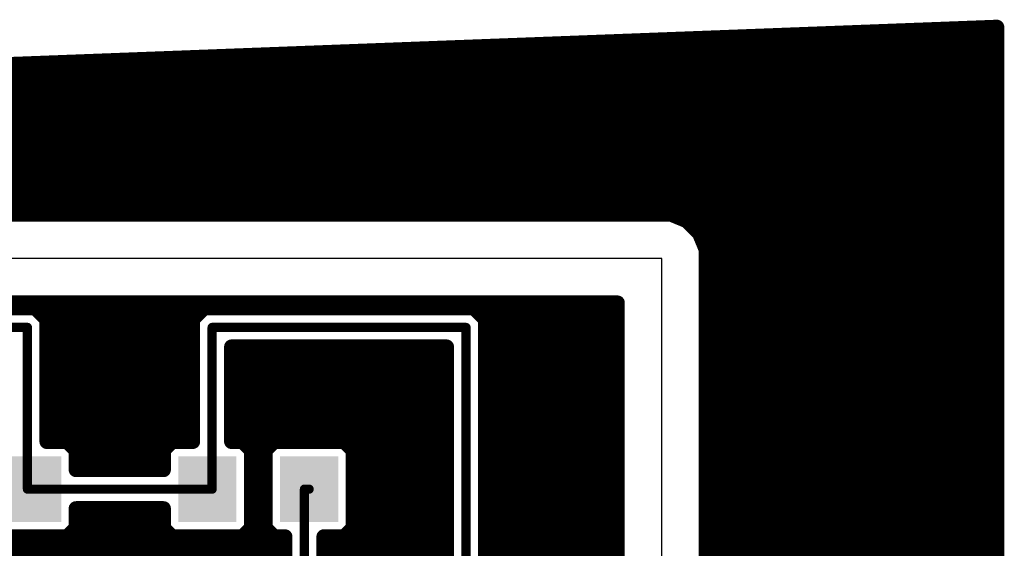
# Model space of a CAD drawing. Extents: x -9.1 to 58.6, y -5.3 to 48.5.
# Tile 17 of 17: x 31.5 to 58.6, y 33.9 to 48.5. Entities that reach past the tile are written whole.
import ezdxf

# ---------------------------------------------------------------- set-up
doc = ezdxf.new("R2010")
doc.units = 0
doc.layers.add('1', color=14, linetype='CONTINUOUS')
doc.layers.add('20', color=178, linetype='CONTINUOUS')

# ---------------------------------------------------------------- blocks, each defined once
blk = doc.blocks.new('RECT')
blk.add_solid([(-0.5, -0.5), (0.5, -0.5), (-0.5, 0.5), (0.5, 0.5)])

msp = doc.modelspace()

# ---------------------------------------------------------------- linework, layer by layer
at = {"layer": '1'}
for points, const_width in [([(-8.89, 45.72), (58.42, 48.26)], 0.4064), ([(58.42, 48.26), (58.42, -5.08)], 0.4064), ([(50.3428, 47.9552), (58.42, 47.9552)], 0.4064), ([(39.5732, 47.5488), (58.42, 47.5488)], 0.4064), ([(28.8036, 47.1424), (58.42, 47.1424)], 0.4064), ([(18.034, 46.736), (58.42, 46.736)], 0.4064), ([(7.2644, 46.3296), (58.42, 46.3296)], 0.4064), ([(-3.5052, 45.9232), (58.42, 45.9232)], 0.4064), ([(-8.89, 45.5168), (58.42, 45.5168)], 0.4064), ([(-8.89, 45.1104), (58.42, 45.1104)], 0.4064), ([(-8.89, 44.704), (58.42, 44.704)], 0.4064), ([(-8.89, 44.2976), (58.42, 44.2976)], 0.4064), ([(-8.89, 43.8912), (58.42, 43.8912)], 0.4064), ([(-8.89, 43.4848), (58.42, 43.4848)], 0.4064), ([(49.4425, 43.1192), (-2.7825, 43.1192)], 0.4064), ([(49.8906, 42.9336), (49.4425, 43.1192)], 0.4064), ([(49.541, 43.0784), (58.42, 43.0784)], 0.4064), ([(50.2336, 42.5906), (49.8906, 42.9336)], 0.4064), ([(50.1522, 42.672), (58.42, 42.672)], 0.4064), ([(50.4192, 42.1425), (50.2336, 42.5906)], 0.4064), ([(50.3682, 42.2656), (58.42, 42.2656)], 0.4064), ([(50.4192, -0.2425), (50.4192, 42.1425)], 0.4064), ([(50.4192, 41.8592), (58.42, 41.8592)], 0.4064), ([(50.4192, 41.4528), (58.42, 41.4528)], 0.4064), ([(50.4192, 41.0464), (58.42, 41.0464)], 0.4064), ([(-1.3208, 40.6808), (47.9808, 40.6808)], 0.4064), ([(-1.3208, 40.64), (47.9808, 40.64)], 0.4064), ([(31.9709, 40.5384), (2.8163, 40.5384)], 0.4064), ([(32.2834, 40.2259), (31.9709, 40.5384)], 0.4064), ([(36.6091, 40.5384), (36.2966, 40.2259)], 0.4064), ([(44.0359, 40.5384), (36.6091, 40.5384)], 0.4064), ([(44.3484, 40.2259), (44.0359, 40.5384)], 0.4064), ([(47.9808, 40.6808), (47.9808, 1.2192)], 0.4064), ([(50.4192, 40.64), (58.42, 40.64)], 0.4064), ([(32.2757, 40.2336), (36.3043, 40.2336)], 0.4064), ([(32.2834, 36.8664), (32.2834, 40.2259)], 0.4064), ([(36.2966, 40.2259), (36.2966, 36.8664)], 0.4064), ([(44.3407, 40.2336), (47.9808, 40.2336)], 0.4064), ([(44.3484, 23.8002), (44.3484, 40.2259)], 0.4064), ([(50.4192, 40.2336), (58.42, 40.2336)], 0.4064), ([(31.75, 40.005), (3.175, 40.005)], 0.254), ([(31.75, 35.56), (31.75, 40.005)], 0.254), ([(36.83, 40.005), (36.83, 35.56)], 0.254), ([(43.815, 40.005), (36.83, 40.005)], 0.254), ([(43.815, 23.495), (43.815, 40.005)], 0.254), ([(32.2834, 39.8272), (36.2966, 39.8272)], 0.4064), ([(44.3484, 39.8272), (47.9808, 39.8272)], 0.4064), ([(50.4192, 39.8272), (58.42, 39.8272)], 0.4064), ([(32.2834, 39.4208), (36.2966, 39.4208)], 0.4064), ([(37.3634, 36.8664), (37.3634, 39.4716)], 0.4064), ([(37.3634, 39.4716), (43.2816, 39.4716)], 0.4064), ([(37.3634, 39.4208), (43.2816, 39.4208)], 0.4064), ([(43.2816, 39.4716), (43.2816, 23.8237)], 0.4064), ([(44.3484, 39.4208), (47.9808, 39.4208)], 0.4064), ([(50.4192, 39.4208), (58.42, 39.4208)], 0.4064), ([(32.2834, 39.0144), (36.2966, 39.0144)], 0.4064), ([(37.3634, 39.0144), (43.2816, 39.0144)], 0.4064), ([(44.3484, 39.0144), (47.9808, 39.0144)], 0.4064), ([(50.4192, 39.0144), (58.42, 39.0144)], 0.4064), ([(32.2834, 38.608), (36.2966, 38.608)], 0.4064), ([(37.3634, 38.608), (43.2816, 38.608)], 0.4064), ([(44.3484, 38.608), (47.9808, 38.608)], 0.4064), ([(50.4192, 38.608), (58.42, 38.608)], 0.4064), ([(32.2834, 38.2016), (36.2966, 38.2016)], 0.4064), ([(37.3634, 38.2016), (43.2816, 38.2016)], 0.4064), ([(44.3484, 38.2016), (47.9808, 38.2016)], 0.4064), ([(50.4192, 38.2016), (58.42, 38.2016)], 0.4064), ([(32.2834, 37.7952), (36.2966, 37.7952)], 0.4064), ([(37.3634, 37.7952), (43.2816, 37.7952)], 0.4064), ([(44.3484, 37.7952), (47.9808, 37.7952)], 0.4064), ([(50.4192, 37.7952), (58.42, 37.7952)], 0.4064), ([(32.2834, 37.3888), (36.2966, 37.3888)], 0.4064), ([(37.3634, 37.3888), (43.2816, 37.3888)], 0.4064), ([(44.3484, 37.3888), (47.9808, 37.3888)], 0.4064), ([(50.4192, 37.3888), (58.42, 37.3888)], 0.4064), ([(32.2834, 36.9824), (36.2966, 36.9824)], 0.4064), ([(37.3634, 36.9824), (43.2816, 36.9824)], 0.4064), ([(44.3484, 36.9824), (47.9808, 36.9824)], 0.4064), ([(50.4192, 36.9824), (58.42, 36.9824)], 0.4064), ([(32.8483, 36.8664), (32.2834, 36.8664)], 0.4064), ([(33.0864, 36.6283), (32.8483, 36.8664)], 0.4064), ([(35.7317, 36.8664), (35.4936, 36.6283)], 0.4064), ([(36.2966, 36.8664), (35.7317, 36.8664)], 0.4064), ([(37.6683, 36.8664), (37.3634, 36.8664)], 0.4064), ([(37.9064, 36.6283), (37.6683, 36.8664)], 0.4064), ([(38.5317, 36.8664), (38.2936, 36.6283)], 0.4064), ([(40.4683, 36.8664), (38.5317, 36.8664)], 0.4064), ([(40.7064, 36.6283), (40.4683, 36.8664)], 0.4064), ([(33.0864, 36.0934), (33.0864, 36.6283)], 0.4064), ([(33.0864, 36.576), (35.4936, 36.576)], 0.4064), ([(35.4936, 36.6283), (35.4936, 36.0934)], 0.4064), ([(37.9064, 34.4917), (37.9064, 36.6283)], 0.4064), ([(37.9064, 36.576), (38.2936, 36.576)], 0.4064), ([(38.2936, 36.6283), (38.2936, 34.4917)], 0.4064), ([(40.7064, 34.4917), (40.7064, 36.6283)], 0.4064), ([(40.7064, 36.576), (43.2816, 36.576)], 0.4064), ([(44.3484, 36.576), (47.9808, 36.576)], 0.4064), ([(50.4192, 36.576), (58.42, 36.576)], 0.4064), ([(33.0864, 36.1696), (35.4936, 36.1696)], 0.4064), ([(35.4936, 36.0934), (33.0864, 36.0934)], 0.4064), ([(37.9064, 36.1696), (38.2936, 36.1696)], 0.4064), ([(40.7064, 36.1696), (43.2816, 36.1696)], 0.4064), ([(44.3484, 36.1696), (47.9808, 36.1696)], 0.4064), ([(50.4192, 36.1696), (58.42, 36.1696)], 0.4064), ([(37.9064, 35.7632), (38.2936, 35.7632)], 0.4064), ([(40.7064, 35.7632), (43.2816, 35.7632)], 0.4064), ([(44.3484, 35.7632), (47.9808, 35.7632)], 0.4064), ([(50.4192, 35.7632), (58.42, 35.7632)], 0.4064), ([(31.88, 35.56), (31.75, 35.56)], 0.254), ([(36.7, 35.56), (31.88, 35.56)], 0.254), ([(36.83, 35.56), (36.7, 35.56)], 0.254), ([(37.9064, 35.3568), (38.2936, 35.3568)], 0.4064), ([(39.37, 31.75), (39.37, 35.56)], 0.254), ([(39.37, 35.56), (39.5, 35.56)], 0.254), ([(40.7064, 35.3568), (43.2816, 35.3568)], 0.4064), ([(44.3484, 35.3568), (47.9808, 35.3568)], 0.4064), ([(50.4192, 35.3568), (58.42, 35.3568)], 0.4064), ([(33.0864, 34.4917), (33.0864, 35.0266)], 0.4064), ([(33.0864, 35.0266), (35.4936, 35.0266)], 0.4064), ([(35.4936, 35.0266), (35.4936, 34.4917)], 0.4064), ([(33.0864, 34.9504), (35.4936, 34.9504)], 0.4064), ([(37.9064, 34.9504), (38.2936, 34.9504)], 0.4064), ([(40.7064, 34.9504), (43.2816, 34.9504)], 0.4064), ([(44.3484, 34.9504), (47.9808, 34.9504)], 0.4064), ([(50.4192, 34.9504), (58.42, 34.9504)], 0.4064), ([(32.8483, 34.2536), (33.0864, 34.4917)], 0.4064), ([(33.0864, 34.544), (35.4936, 34.544)], 0.4064), ([(35.4936, 34.4917), (35.7317, 34.2536)], 0.4064), ([(37.6683, 34.2536), (37.9064, 34.4917)], 0.4064), ([(37.9064, 34.544), (38.2936, 34.544)], 0.4064), ([(38.2936, 34.4917), (38.5317, 34.2536)], 0.4064), ([(40.4683, 34.2536), (40.7064, 34.4917)], 0.4064), ([(40.7064, 34.544), (43.2816, 34.544)], 0.4064), ([(44.3484, 34.544), (47.9808, 34.544)], 0.4064), ([(50.4192, 34.544), (58.42, 34.544)], 0.4064), ([(30.9117, 34.2536), (32.8483, 34.2536)], 0.4064), ([(35.7317, 34.2536), (37.6683, 34.2536)], 0.4064), ([(38.5317, 34.2536), (38.8366, 34.2536)], 0.4064), ([(38.8366, 34.2536), (38.8366, 32.2834)], 0.4064), ([(39.9034, 31.5291), (39.9034, 34.2536)], 0.4064), ([(39.9034, 34.2536), (40.4683, 34.2536)], 0.4064), ([(29.6134, 34.1376), (38.8366, 34.1376)], 0.4064), ([(39.9034, 34.1376), (43.2816, 34.1376)], 0.4064), ([(44.3484, 34.1376), (47.9808, 34.1376)], 0.4064), ([(50.4192, 34.1376), (58.42, 34.1376)], 0.4064), ([(29.6134, 33.7312), (38.8366, 33.7312)], 0.4064), ([(39.9034, 33.7312), (43.2816, 33.7312)], 0.4064), ([(44.3484, 33.7312), (47.9808, 33.7312)], 0.4064), ([(50.4192, 33.7312), (58.42, 33.7312)], 0.4064)]:
    msp.add_lwpolyline(points, dxfattribs=dict(at, const_width=const_width))
for points, const_width in [([(58.5216, 48.26, 1), (58.3184, 48.26)], 0.2032), ([(58.4238, 48.1585, 1), (58.4162, 48.3615)], 0.2032), ([(50.3428, 48.0568, 1), (50.3428, 47.8536)], 0.2032), ([(58.42, 47.8536, 1), (58.42, 48.0568)], 0.2032), ([(39.5732, 47.6504, 1), (39.5732, 47.4472)], 0.2032), ([(58.42, 47.4472, 1), (58.42, 47.6504)], 0.2032), ([(58.42, 47.0408, 1), (58.42, 47.244)], 0.2032), ([(58.42, 46.6344, 1), (58.42, 46.8376)], 0.2032), ([(58.42, 46.228, 1), (58.42, 46.4312)], 0.2032), ([(58.42, 45.8216, 1), (58.42, 46.0248)], 0.2032), ([(58.42, 45.4152, 1), (58.42, 45.6184)], 0.2032), ([(58.42, 45.0088, 1), (58.42, 45.212)], 0.2032), ([(58.42, 44.6024, 1), (58.42, 44.8056)], 0.2032), ([(58.42, 44.196, 1), (58.42, 44.3992)], 0.2032), ([(58.42, 43.7896, 1), (58.42, 43.9928)], 0.2032), ([(58.42, 43.3832, 1), (58.42, 43.5864)], 0.2032), ([(49.4814, 43.2131, 1), (49.4036, 43.0253)], 0.2032), ([(49.541, 43.18, 1), (49.541, 42.9768)], 0.2032), ([(49.4425, 43.0176, 1), (49.4425, 43.2208)], 0.2032), ([(49.9625, 43.0054, 1), (49.8188, 42.8617)], 0.2032), ([(49.8517, 42.8397, 1), (49.9295, 43.0275)], 0.2032), ([(58.42, 42.9768, 1), (58.42, 43.18)], 0.2032), ([(50.1522, 42.7736, 1), (50.1522, 42.5704)], 0.2032), ([(58.42, 42.5704, 1), (58.42, 42.7736)], 0.2032), ([(50.3275, 42.6295, 1), (50.1397, 42.5517)], 0.2032), ([(50.1617, 42.5188, 1), (50.3054, 42.6625)], 0.2032), ([(50.3682, 42.3672, 1), (50.3682, 42.164)], 0.2032), ([(50.5208, 42.1425, 1), (50.3176, 42.1425)], 0.2032), ([(50.3253, 42.1036, 1), (50.5131, 42.1814)], 0.2032), ([(58.42, 42.164, 1), (58.42, 42.3672)], 0.2032), ([(50.4192, 41.9608, 1), (50.4192, 41.7576)], 0.2032), ([(58.42, 41.7576, 1), (58.42, 41.9608)], 0.2032), ([(50.4192, 41.5544, 1), (50.4192, 41.3512)], 0.2032), ([(58.42, 41.3512, 1), (58.42, 41.5544)], 0.2032), ([(50.4192, 41.148, 1), (50.4192, 40.9448)], 0.2032), ([(58.42, 40.9448, 1), (58.42, 41.148)], 0.2032), ([(32.0428, 40.6102, 1), (31.8991, 40.4666)], 0.2032), ([(31.9709, 40.4368, 1), (31.9709, 40.64)], 0.2032), ([(36.6091, 40.64, 1), (36.6091, 40.4368)], 0.2032), ([(36.6809, 40.4666, 1), (36.5372, 40.6102)], 0.2032), ([(44.1078, 40.6102, 1), (43.9641, 40.4666)], 0.2032), ([(44.0359, 40.4368, 1), (44.0359, 40.64)], 0.2032), ([(48.0824, 40.6808, 1), (47.8792, 40.6808)], 0.2032), ([(47.9808, 40.5792, 1), (47.9808, 40.7824)], 0.2032), ([(47.9808, 40.5384, 1), (47.9808, 40.7416)], 0.2032), ([(50.4192, 40.7416, 1), (50.4192, 40.5384)], 0.2032), ([(58.42, 40.5384, 1), (58.42, 40.7416)], 0.2032), ([(32.2757, 40.3352, 1), (32.2757, 40.132)], 0.2032), ([(32.385, 40.2259, 1), (32.1818, 40.2259)], 0.2032), ([(32.2116, 40.1541, 1), (32.3552, 40.2978)], 0.2032), ([(36.3982, 40.2259, 1), (36.195, 40.2259)], 0.2032), ([(36.2248, 40.2978, 1), (36.3684, 40.1541)], 0.2032), ([(36.3043, 40.132, 1), (36.3043, 40.3352)], 0.2032), ([(44.3407, 40.3352, 1), (44.3407, 40.132)], 0.2032), ([(44.45, 40.2259, 1), (44.2468, 40.2259)], 0.2032), ([(44.2766, 40.1541, 1), (44.4202, 40.2978)], 0.2032), ([(47.9808, 40.132, 1), (47.9808, 40.3352)], 0.2032), ([(50.4192, 40.3352, 1), (50.4192, 40.132)], 0.2032), ([(58.42, 40.132, 1), (58.42, 40.3352)], 0.2032), ([(31.8135, 40.005, 1), (31.6865, 40.005)], 0.127), ([(31.75, 39.9415, 1), (31.75, 40.0685)], 0.127), ([(36.8935, 40.005, 1), (36.7665, 40.005)], 0.127), ([(36.83, 40.0685, 1), (36.83, 39.9415)], 0.127), ([(43.8785, 40.005, 1), (43.7515, 40.005)], 0.127), ([(43.815, 39.9415, 1), (43.815, 40.0685)], 0.127), ([(32.2834, 39.9288, 1), (32.2834, 39.7256)], 0.2032), ([(36.2966, 39.7256, 1), (36.2966, 39.9288)], 0.2032), ([(44.3484, 39.9288, 1), (44.3484, 39.7256)], 0.2032), ([(47.9808, 39.7256, 1), (47.9808, 39.9288)], 0.2032), ([(50.4192, 39.9288, 1), (50.4192, 39.7256)], 0.2032), ([(58.42, 39.7256, 1), (58.42, 39.9288)], 0.2032), ([(32.2834, 39.5224, 1), (32.2834, 39.3192)], 0.2032), ([(36.2966, 39.3192, 1), (36.2966, 39.5224)], 0.2032), ([(37.465, 39.4716, 1), (37.2618, 39.4716)], 0.2032), ([(37.3634, 39.5732, 1), (37.3634, 39.37)], 0.2032), ([(37.3634, 39.5224, 1), (37.3634, 39.3192)], 0.2032), ([(43.3832, 39.4716, 1), (43.18, 39.4716)], 0.2032), ([(43.2816, 39.37, 1), (43.2816, 39.5732)], 0.2032), ([(43.2816, 39.3192, 1), (43.2816, 39.5224)], 0.2032), ([(44.3484, 39.5224, 1), (44.3484, 39.3192)], 0.2032), ([(47.9808, 39.3192, 1), (47.9808, 39.5224)], 0.2032), ([(50.4192, 39.5224, 1), (50.4192, 39.3192)], 0.2032), ([(58.42, 39.3192, 1), (58.42, 39.5224)], 0.2032), ([(32.2834, 39.116, 1), (32.2834, 38.9128)], 0.2032), ([(36.2966, 38.9128, 1), (36.2966, 39.116)], 0.2032), ([(37.3634, 39.116, 1), (37.3634, 38.9128)], 0.2032), ([(43.2816, 38.9128, 1), (43.2816, 39.116)], 0.2032), ([(44.3484, 39.116, 1), (44.3484, 38.9128)], 0.2032), ([(47.9808, 38.9128, 1), (47.9808, 39.116)], 0.2032), ([(50.4192, 39.116, 1), (50.4192, 38.9128)], 0.2032), ([(58.42, 38.9128, 1), (58.42, 39.116)], 0.2032), ([(32.2834, 38.7096, 1), (32.2834, 38.5064)], 0.2032), ([(36.2966, 38.5064, 1), (36.2966, 38.7096)], 0.2032), ([(37.3634, 38.7096, 1), (37.3634, 38.5064)], 0.2032), ([(43.2816, 38.5064, 1), (43.2816, 38.7096)], 0.2032), ([(44.3484, 38.7096, 1), (44.3484, 38.5064)], 0.2032), ([(47.9808, 38.5064, 1), (47.9808, 38.7096)], 0.2032), ([(50.4192, 38.7096, 1), (50.4192, 38.5064)], 0.2032), ([(58.42, 38.5064, 1), (58.42, 38.7096)], 0.2032), ([(32.2834, 38.3032, 1), (32.2834, 38.1)], 0.2032), ([(36.2966, 38.1, 1), (36.2966, 38.3032)], 0.2032), ([(37.3634, 38.3032, 1), (37.3634, 38.1)], 0.2032), ([(43.2816, 38.1, 1), (43.2816, 38.3032)], 0.2032), ([(44.3484, 38.3032, 1), (44.3484, 38.1)], 0.2032), ([(47.9808, 38.1, 1), (47.9808, 38.3032)], 0.2032), ([(50.4192, 38.3032, 1), (50.4192, 38.1)], 0.2032), ([(58.42, 38.1, 1), (58.42, 38.3032)], 0.2032), ([(32.2834, 37.8968, 1), (32.2834, 37.6936)], 0.2032), ([(36.2966, 37.6936, 1), (36.2966, 37.8968)], 0.2032), ([(37.3634, 37.8968, 1), (37.3634, 37.6936)], 0.2032), ([(43.2816, 37.6936, 1), (43.2816, 37.8968)], 0.2032), ([(44.3484, 37.8968, 1), (44.3484, 37.6936)], 0.2032), ([(47.9808, 37.6936, 1), (47.9808, 37.8968)], 0.2032), ([(50.4192, 37.8968, 1), (50.4192, 37.6936)], 0.2032), ([(58.42, 37.6936, 1), (58.42, 37.8968)], 0.2032), ([(32.2834, 37.4904, 1), (32.2834, 37.2872)], 0.2032), ([(36.2966, 37.2872, 1), (36.2966, 37.4904)], 0.2032), ([(37.3634, 37.4904, 1), (37.3634, 37.2872)], 0.2032), ([(43.2816, 37.2872, 1), (43.2816, 37.4904)], 0.2032), ([(44.3484, 37.4904, 1), (44.3484, 37.2872)], 0.2032), ([(47.9808, 37.2872, 1), (47.9808, 37.4904)], 0.2032), ([(50.4192, 37.4904, 1), (50.4192, 37.2872)], 0.2032), ([(58.42, 37.2872, 1), (58.42, 37.4904)], 0.2032), ([(32.2834, 37.084, 1), (32.2834, 36.8808)], 0.2032), ([(36.2966, 36.8808, 1), (36.2966, 37.084)], 0.2032), ([(37.3634, 37.084, 1), (37.3634, 36.8808)], 0.2032), ([(43.2816, 36.8808, 1), (43.2816, 37.084)], 0.2032), ([(44.3484, 37.084, 1), (44.3484, 36.8808)], 0.2032), ([(47.9808, 36.8808, 1), (47.9808, 37.084)], 0.2032), ([(50.4192, 37.084, 1), (50.4192, 36.8808)], 0.2032), ([(58.42, 36.8808, 1), (58.42, 37.084)], 0.2032), ([(32.2834, 36.968, 1), (32.2834, 36.7648)], 0.2032), ([(32.1818, 36.8664, 1), (32.385, 36.8664)], 0.2032), ([(32.9202, 36.9382, 1), (32.7765, 36.7946)], 0.2032), ([(32.8483, 36.7648, 1), (32.8483, 36.968)], 0.2032), ([(35.7317, 36.968, 1), (35.7317, 36.7648)], 0.2032), ([(35.8035, 36.7946, 1), (35.6598, 36.9382)], 0.2032), ([(36.195, 36.8664, 1), (36.3982, 36.8664)], 0.2032), ([(36.2966, 36.7648, 1), (36.2966, 36.968)], 0.2032), ([(37.3634, 36.968, 1), (37.3634, 36.7648)], 0.2032), ([(37.2618, 36.8664, 1), (37.465, 36.8664)], 0.2032), ([(37.7402, 36.9382, 1), (37.5965, 36.7946)], 0.2032), ([(37.6683, 36.7648, 1), (37.6683, 36.968)], 0.2032), ([(38.5317, 36.968, 1), (38.5317, 36.7648)], 0.2032), ([(38.6035, 36.7946, 1), (38.4598, 36.9382)], 0.2032), ([(40.5402, 36.9382, 1), (40.3965, 36.7946)], 0.2032), ([(40.4683, 36.7648, 1), (40.4683, 36.968)], 0.2032), ([(33.188, 36.6283, 1), (32.9848, 36.6283)], 0.2032), ([(33.0864, 36.6776, 1), (33.0864, 36.4744)], 0.2032), ([(33.0146, 36.5565, 1), (33.1582, 36.7002)], 0.2032), ([(35.5952, 36.6283, 1), (35.392, 36.6283)], 0.2032), ([(35.4218, 36.7002, 1), (35.5654, 36.5565)], 0.2032), ([(35.4936, 36.4744, 1), (35.4936, 36.6776)], 0.2032), ([(38.008, 36.6283, 1), (37.8048, 36.6283)], 0.2032), ([(37.9064, 36.6776, 1), (37.9064, 36.4744)], 0.2032), ([(37.8346, 36.5565, 1), (37.9782, 36.7002)], 0.2032), ([(38.3952, 36.6283, 1), (38.192, 36.6283)], 0.2032), ([(38.2218, 36.7002, 1), (38.3654, 36.5565)], 0.2032), ([(38.2936, 36.4744, 1), (38.2936, 36.6776)], 0.2032), ([(40.808, 36.6283, 1), (40.6048, 36.6283)], 0.2032), ([(40.7064, 36.6776, 1), (40.7064, 36.4744)], 0.2032), ([(40.6346, 36.5565, 1), (40.7782, 36.7002)], 0.2032), ([(43.2816, 36.4744, 1), (43.2816, 36.6776)], 0.2032), ([(44.3484, 36.6776, 1), (44.3484, 36.4744)], 0.2032), ([(47.9808, 36.4744, 1), (47.9808, 36.6776)], 0.2032), ([(50.4192, 36.6776, 1), (50.4192, 36.4744)], 0.2032), ([(58.42, 36.4744, 1), (58.42, 36.6776)], 0.2032), ([(33.0864, 36.2712, 1), (33.0864, 36.068)], 0.2032), ([(33.0864, 36.195, 1), (33.0864, 35.9918)], 0.2032), ([(35.4936, 36.068, 1), (35.4936, 36.2712)], 0.2032), ([(35.4936, 35.9918, 1), (35.4936, 36.195)], 0.2032), ([(37.9064, 36.2712, 1), (37.9064, 36.068)], 0.2032), ([(38.2936, 36.068, 1), (38.2936, 36.2712)], 0.2032), ([(40.7064, 36.2712, 1), (40.7064, 36.068)], 0.2032), ([(43.2816, 36.068, 1), (43.2816, 36.2712)], 0.2032), ([(44.3484, 36.2712, 1), (44.3484, 36.068)], 0.2032), ([(47.9808, 36.068, 1), (47.9808, 36.2712)], 0.2032), ([(50.4192, 36.2712, 1), (50.4192, 36.068)], 0.2032), ([(58.42, 36.068, 1), (58.42, 36.2712)], 0.2032), ([(32.9848, 36.0934, 1), (33.188, 36.0934)], 0.2032), ([(35.392, 36.0934, 1), (35.5952, 36.0934)], 0.2032), ([(37.9064, 35.8648, 1), (37.9064, 35.6616)], 0.2032), ([(38.2936, 35.6616, 1), (38.2936, 35.8648)], 0.2032), ([(40.7064, 35.8648, 1), (40.7064, 35.6616)], 0.2032), ([(43.2816, 35.6616, 1), (43.2816, 35.8648)], 0.2032), ([(44.3484, 35.8648, 1), (44.3484, 35.6616)], 0.2032), ([(47.9808, 35.6616, 1), (47.9808, 35.8648)], 0.2032), ([(50.4192, 35.8648, 1), (50.4192, 35.6616)], 0.2032), ([(58.42, 35.6616, 1), (58.42, 35.8648)], 0.2032), ([(31.75, 35.6235, 1), (31.75, 35.4965)], 0.127), ([(31.6865, 35.56, 1), (31.8135, 35.56)], 0.127), ([(31.88, 35.6235, 1), (31.88, 35.4965)], 0.127), ([(31.88, 35.4965, 1), (31.88, 35.6235)], 0.127), ([(36.7, 35.6235, 1), (36.7, 35.4965)], 0.127), ([(36.7, 35.4965, 1), (36.7, 35.6235)], 0.127), ([(36.7665, 35.56, 1), (36.8935, 35.56)], 0.127), ([(36.83, 35.4965, 1), (36.83, 35.6235)], 0.127), ([(37.9064, 35.4584, 1), (37.9064, 35.2552)], 0.2032), ([(38.2936, 35.2552, 1), (38.2936, 35.4584)], 0.2032), ([(39.4335, 35.56, 1), (39.3065, 35.56)], 0.127), ([(39.37, 35.6235, 1), (39.37, 35.4965)], 0.127), ([(39.5, 35.4965, 1), (39.5, 35.6235)], 0.127), ([(40.7064, 35.4584, 1), (40.7064, 35.2552)], 0.2032), ([(43.2816, 35.2552, 1), (43.2816, 35.4584)], 0.2032), ([(44.3484, 35.4584, 1), (44.3484, 35.2552)], 0.2032), ([(47.9808, 35.2552, 1), (47.9808, 35.4584)], 0.2032), ([(50.4192, 35.4584, 1), (50.4192, 35.2552)], 0.2032), ([(58.42, 35.2552, 1), (58.42, 35.4584)], 0.2032), ([(33.188, 35.0266, 1), (32.9848, 35.0266)], 0.2032), ([(33.0864, 35.1282, 1), (33.0864, 34.925)], 0.2032), ([(35.5952, 35.0266, 1), (35.392, 35.0266)], 0.2032), ([(35.4936, 34.925, 1), (35.4936, 35.1282)], 0.2032), ([(33.0864, 35.052, 1), (33.0864, 34.8488)], 0.2032), ([(35.4936, 34.8488, 1), (35.4936, 35.052)], 0.2032), ([(37.9064, 35.052, 1), (37.9064, 34.8488)], 0.2032), ([(38.2936, 34.8488, 1), (38.2936, 35.052)], 0.2032), ([(40.7064, 35.052, 1), (40.7064, 34.8488)], 0.2032), ([(43.2816, 34.8488, 1), (43.2816, 35.052)], 0.2032), ([(44.3484, 35.052, 1), (44.3484, 34.8488)], 0.2032), ([(47.9808, 34.8488, 1), (47.9808, 35.052)], 0.2032), ([(50.4192, 35.052, 1), (50.4192, 34.8488)], 0.2032), ([(58.42, 34.8488, 1), (58.42, 35.052)], 0.2032), ([(33.0864, 34.6456, 1), (33.0864, 34.4424)], 0.2032), ([(33.1582, 34.4198, 1), (33.0146, 34.5635)], 0.2032), ([(35.5654, 34.5635, 1), (35.4218, 34.4198)], 0.2032), ([(35.4936, 34.4424, 1), (35.4936, 34.6456)], 0.2032), ([(37.9064, 34.6456, 1), (37.9064, 34.4424)], 0.2032), ([(37.9782, 34.4198, 1), (37.8346, 34.5635)], 0.2032), ([(38.3654, 34.5635, 1), (38.2218, 34.4198)], 0.2032), ([(38.2936, 34.4424, 1), (38.2936, 34.6456)], 0.2032), ([(40.7064, 34.6456, 1), (40.7064, 34.4424)], 0.2032), ([(40.7782, 34.4198, 1), (40.6346, 34.5635)], 0.2032), ([(43.2816, 34.4424, 1), (43.2816, 34.6456)], 0.2032), ([(44.3484, 34.6456, 1), (44.3484, 34.4424)], 0.2032), ([(47.9808, 34.4424, 1), (47.9808, 34.6456)], 0.2032), ([(50.4192, 34.6456, 1), (50.4192, 34.4424)], 0.2032), ([(58.42, 34.4424, 1), (58.42, 34.6456)], 0.2032), ([(32.7765, 34.3254, 1), (32.9202, 34.1818)], 0.2032), ([(32.8483, 34.152, 1), (32.8483, 34.3552)], 0.2032), ([(32.9848, 34.4917, 1), (33.188, 34.4917)], 0.2032), ([(35.392, 34.4917, 1), (35.5952, 34.4917)], 0.2032), ([(35.7317, 34.3552, 1), (35.7317, 34.152)], 0.2032), ([(35.6598, 34.1818, 1), (35.8035, 34.3254)], 0.2032), ([(37.5965, 34.3254, 1), (37.7402, 34.1818)], 0.2032), ([(37.6683, 34.152, 1), (37.6683, 34.3552)], 0.2032), ([(37.8048, 34.4917, 1), (38.008, 34.4917)], 0.2032), ([(38.192, 34.4917, 1), (38.3952, 34.4917)], 0.2032), ([(38.5317, 34.3552, 1), (38.5317, 34.152)], 0.2032), ([(38.4598, 34.1818, 1), (38.6035, 34.3254)], 0.2032), ([(38.9382, 34.2536, 1), (38.735, 34.2536)], 0.2032), ([(38.8366, 34.152, 1), (38.8366, 34.3552)], 0.2032), ([(40.005, 34.2536, 1), (39.8018, 34.2536)], 0.2032), ([(39.9034, 34.3552, 1), (39.9034, 34.152)], 0.2032), ([(40.3965, 34.3254, 1), (40.5402, 34.1818)], 0.2032), ([(40.4683, 34.152, 1), (40.4683, 34.3552)], 0.2032), ([(40.6048, 34.4917, 1), (40.808, 34.4917)], 0.2032), ([(38.8366, 34.036, 1), (38.8366, 34.2392)], 0.2032), ([(39.9034, 34.2392, 1), (39.9034, 34.036)], 0.2032), ([(43.2816, 34.036, 1), (43.2816, 34.2392)], 0.2032), ([(44.3484, 34.2392, 1), (44.3484, 34.036)], 0.2032), ([(47.9808, 34.036, 1), (47.9808, 34.2392)], 0.2032), ([(50.4192, 34.2392, 1), (50.4192, 34.036)], 0.2032), ([(58.42, 34.036, 1), (58.42, 34.2392)], 0.2032), ([(38.8366, 33.6296, 1), (38.8366, 33.8328)], 0.2032), ([(39.9034, 33.8328, 1), (39.9034, 33.6296)], 0.2032), ([(43.2816, 33.6296, 1), (43.2816, 33.8328)], 0.2032), ([(44.3484, 33.8328, 1), (44.3484, 33.6296)], 0.2032), ([(47.9808, 33.6296, 1), (47.9808, 33.8328)], 0.2032), ([(50.4192, 33.8328, 1), (50.4192, 33.6296)], 0.2032), ([(58.42, 33.6296, 1), (58.42, 33.8328)], 0.2032)]:
    msp.add_lwpolyline(points, format="xyb", dxfattribs=dict(at, const_width=const_width))
at = {"layer": '20'}
for p, q in [((49.2, 41.9), (-2.54, 41.9)), ((49.2, 0), (49.2, 41.9))]:
    msp.add_line(p, q, dxfattribs=at)

# ---------------------------------------------------------------- block references
at = {"layer": '1', "xscale": 1.6, "yscale": 1.8, "rotation": 180}
msp.add_blockref('RECT', (31.88, 35.56), dxfattribs=at)
at = {"layer": '1', "xscale": 1.6, "yscale": 1.8}
for p in [(36.7, 35.56), (39.5, 35.56)]:
    msp.add_blockref('RECT', p, dxfattribs=at)

doc.saveas('drawing.dxf')
